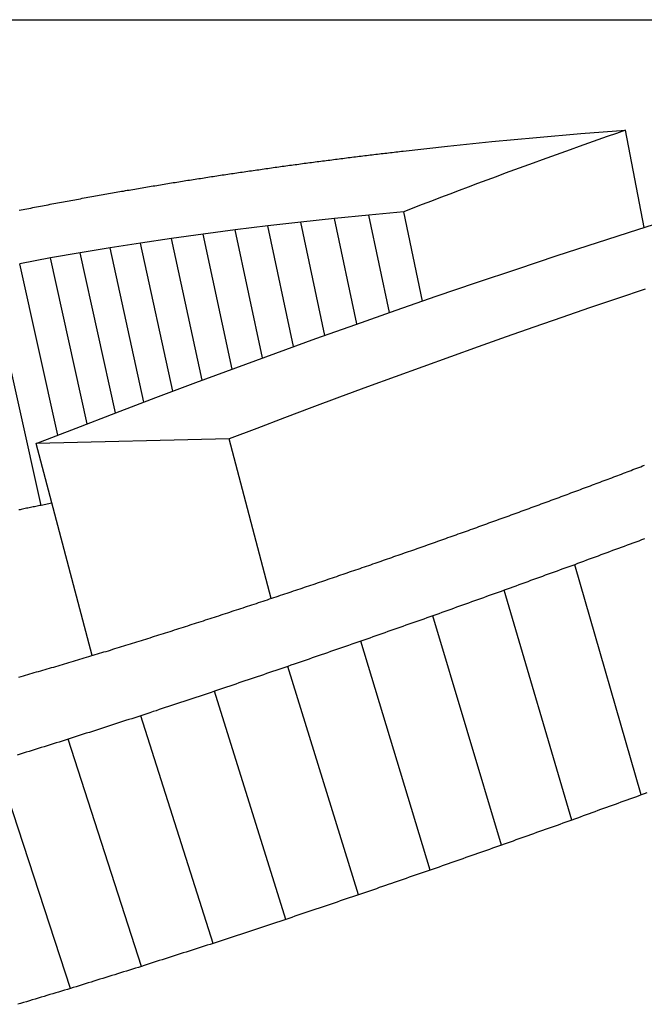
# Model space of a CAD drawing. Header units: millimetres. Extents: x 209 to 543, y 36 to 448.
# Tile 8 of 21: x 281.95 to 283.23, y 436.63 to 438.64. Entities that reach past the tile are written whole.
import ezdxf

# ---------------------------------------------------------------- set-up
doc = ezdxf.new("R2010")
doc.units = ezdxf.units.MM
doc.layers.add('Detail', color=2, linetype='Continuous')

msp = doc.modelspace()

# ---------------------------------------------------------------- linework, layer by layer
at = {"layer": 'Detail'}
for p, q in [((271.3039, 438.6448), (283.2717, 438.6448)), ((282.919, 438.395), (283.0101, 438.4036)), ((283.0101, 438.4036), (283.1013, 438.4114)), ((283.1013, 438.4114), (283.1929, 438.4186)), ((283.2305, 438.2192), (283.1929, 438.4186)), ((282.7378, 438.3758), (282.8283, 438.3857)), ((282.8283, 438.3857), (282.919, 438.395)), ((282.6675, 438.2447), (282.5973, 438.2376)), ((282.7388, 438.2514), (282.6675, 438.2447)), ((282.7096, 438.045), (282.6675, 438.2447)), ((282.7773, 438.0685), (282.7388, 438.2514)), ((282.4604, 438.2223), (282.3936, 438.2141)), ((282.5283, 438.2301), (282.4604, 438.2223)), ((282.5132, 437.9751), (282.4604, 438.2223)), ((282.5973, 438.2376), (282.5283, 438.2301)), ((282.5776, 437.9983), (282.5283, 438.2301)), ((282.6431, 438.0216), (282.5973, 438.2376)), ((282.328, 438.2055), (282.2635, 438.1966)), ((282.3936, 438.2141), (282.328, 438.2055)), ((282.3876, 437.9292), (282.328, 438.2055)), ((282.4498, 437.9521), (282.3936, 438.2141)), ((282.2001, 438.1873), (282.1379, 438.1776)), ((282.2635, 438.1966), (282.2001, 438.1873)), ((282.2662, 437.884), (282.2001, 438.1873)), ((282.3264, 437.9065), (282.2635, 438.1966)), ((282.0769, 438.1675), (282.0156, 438.1567)), ((282.1379, 438.1776), (282.0769, 438.1675)), ((282.1491, 437.8396), (282.0769, 438.1675)), ((282.2071, 437.8617), (282.1379, 438.1776)), ((282.0156, 438.1567), (281.9529, 438.145)), ((282.0311, 437.7939), (281.9529, 438.145)), ((282.0909, 437.8171), (282.0156, 438.1567)), ((281.9968, 437.6501), (281.8886, 438.1324)), ((282.3815, 437.7862), (281.9867, 437.7765)), ((282.101, 437.3425), (281.9867, 437.7765)), ((282.4673, 437.4594), (282.3815, 437.7862)), ((282.0188, 437.6544), (281.9968, 437.6501)), ((283.2246, 437.057), (283.0887, 437.5286)), ((283.0824, 437.0053), (282.9443, 437.4761)), ((282.9385, 436.954), (282.7983, 437.4238)), ((282.793, 436.903), (282.6508, 437.3719)), ((282.646, 436.8523), (282.5018, 437.3203)), ((282.4973, 436.8021), (282.3512, 437.2692)), ((282.3487, 436.753), (282.2007, 437.2192)), ((282.2018, 436.7058), (282.052, 437.1711)), ((282.0565, 436.6605), (281.9051, 437.1251))]:
    msp.add_line(p, q, dxfattribs=at)
at = {"layer": 'Detail', "flags": 128}
for points in [[(283.1929, 438.4186), (283.1739, 438.412), (283.1549, 438.4053), (283.1359, 438.3986), (283.117, 438.3919), (283.098, 438.3852), (283.0791, 438.3784), (283.0601, 438.3716), (283.0412, 438.3648), (283.0222, 438.3579), (283.0033, 438.351), (282.9844, 438.3441), (282.9654, 438.3371), (282.9465, 438.3302), (282.9276, 438.3232), (282.9087, 438.3161), (282.8898, 438.309), (282.8709, 438.3019), (282.852, 438.2948), (282.8331, 438.2877), (282.8143, 438.2805), (282.7954, 438.2732), (282.7765, 438.266), (282.7577, 438.2587), (282.7388, 438.2514)], [(282.5576, 438.3536), (282.5614, 438.3541), (282.5651, 438.3546), (282.5688, 438.355), (282.5726, 438.3555), (282.5763, 438.356), (282.5801, 438.3565), (282.5838, 438.3569), (282.5876, 438.3574), (282.5913, 438.3579), (282.5951, 438.3584), (282.5988, 438.3589), (282.6026, 438.3593), (282.6063, 438.3598), (282.6101, 438.3603), (282.6138, 438.3608), (282.6176, 438.3612), (282.6213, 438.3617), (282.6251, 438.3622), (282.6288, 438.3627), (282.6326, 438.3631), (282.6363, 438.3636), (282.6401, 438.3641), (282.6438, 438.3646), (282.6476, 438.365)], [(282.6476, 438.365), (282.6513, 438.3655), (282.6551, 438.3659), (282.6588, 438.3664), (282.6626, 438.3668), (282.6663, 438.3673), (282.6701, 438.3677), (282.6739, 438.3682), (282.6776, 438.3686), (282.6814, 438.3691), (282.6851, 438.3695), (282.6889, 438.37), (282.6927, 438.3704), (282.6964, 438.3709), (282.7002, 438.3713), (282.7039, 438.3717), (282.7077, 438.3722), (282.7115, 438.3726), (282.7152, 438.3731), (282.719, 438.3735), (282.7227, 438.374), (282.7265, 438.3744), (282.7303, 438.3749), (282.734, 438.3753), (282.7378, 438.3758)], [(282.3785, 438.3284), (282.3823, 438.329), (282.386, 438.3295), (282.3897, 438.33), (282.3934, 438.3306), (282.3972, 438.3311), (282.4009, 438.3317), (282.4046, 438.3322), (282.4083, 438.3328), (282.4121, 438.3333), (282.4158, 438.3338), (282.4195, 438.3344), (282.4232, 438.3349), (282.427, 438.3355), (282.4307, 438.336), (282.4344, 438.3365), (282.4381, 438.3371), (282.4419, 438.3376), (282.4456, 438.3382), (282.4493, 438.3387), (282.453, 438.3392), (282.4567, 438.3398), (282.4605, 438.3403), (282.4642, 438.3409), (282.4679, 438.3414)], [(282.4679, 438.3414), (282.4717, 438.3419), (282.4754, 438.3424), (282.4791, 438.3429), (282.4829, 438.3434), (282.4866, 438.3439), (282.4903, 438.3445), (282.4941, 438.345), (282.4978, 438.3455), (282.5016, 438.346), (282.5053, 438.3465), (282.509, 438.347), (282.5128, 438.3475), (282.5165, 438.348), (282.5202, 438.3485), (282.524, 438.349), (282.5277, 438.3495), (282.5314, 438.35), (282.5352, 438.3506), (282.5389, 438.3511), (282.5427, 438.3516), (282.5464, 438.3521), (282.5501, 438.3526), (282.5539, 438.3531), (282.5576, 438.3536)], [(282.2894, 438.3147), (282.2931, 438.3152), (282.2969, 438.3158), (282.3006, 438.3164), (282.3043, 438.317), (282.308, 438.3175), (282.3117, 438.3181), (282.3154, 438.3187), (282.3191, 438.3193), (282.3228, 438.3198), (282.3266, 438.3204), (282.3303, 438.321), (282.334, 438.3216), (282.3377, 438.3221), (282.3414, 438.3227), (282.3451, 438.3233), (282.3488, 438.3238), (282.3525, 438.3244), (282.3563, 438.325), (282.36, 438.3256), (282.3637, 438.3261), (282.3674, 438.3267), (282.3711, 438.3273), (282.3748, 438.3278), (282.3785, 438.3284)], [(282.1996, 438.2999), (282.2034, 438.3005), (282.2071, 438.3011), (282.2108, 438.3017), (282.2146, 438.3024), (282.2183, 438.303), (282.2221, 438.3036), (282.2258, 438.3042), (282.2296, 438.3048), (282.2333, 438.3054), (282.237, 438.3061), (282.2408, 438.3067), (282.2445, 438.3073), (282.2483, 438.3079), (282.252, 438.3085), (282.2557, 438.3091), (282.2595, 438.3098), (282.2632, 438.3104), (282.267, 438.311), (282.2707, 438.3116), (282.2745, 438.3122), (282.2782, 438.3128), (282.2819, 438.3134), (282.2857, 438.314), (282.2894, 438.3147)], [(282.015, 438.2667), (282.0189, 438.2674), (282.0228, 438.2681), (282.0267, 438.2689), (282.0305, 438.2696), (282.0344, 438.2703), (282.0383, 438.271), (282.0422, 438.2717), (282.0461, 438.2725), (282.0499, 438.2732), (282.0538, 438.2739), (282.0577, 438.2746), (282.0616, 438.2753), (282.0655, 438.276), (282.0693, 438.2768), (282.0732, 438.2775), (282.0771, 438.2782), (282.081, 438.2789), (282.0849, 438.2796), (282.0888, 438.2803), (282.0926, 438.2811), (282.0965, 438.2818), (282.1004, 438.2825), (282.1043, 438.2832), (282.1082, 438.2839)], [(282.1082, 438.2839), (282.112, 438.2846), (282.1158, 438.2853), (282.1196, 438.2859), (282.1234, 438.2866), (282.1272, 438.2873), (282.131, 438.2879), (282.1348, 438.2886), (282.1386, 438.2893), (282.1425, 438.2899), (282.1463, 438.2906), (282.1501, 438.2913), (282.1539, 438.2919), (282.1577, 438.2926), (282.1615, 438.2933), (282.1653, 438.2939), (282.1691, 438.2946), (282.1729, 438.2953), (282.1767, 438.2959), (282.1806, 438.2966), (282.1844, 438.2972), (282.1882, 438.2979), (282.192, 438.2986), (282.1958, 438.2992), (282.1996, 438.2999)], [(281.9518, 438.2544), (281.9558, 438.2552), (281.9597, 438.2559), (281.9637, 438.2567), (281.9676, 438.2575), (281.9716, 438.2582), (281.9755, 438.259), (281.9795, 438.2598), (281.9834, 438.2606), (281.9874, 438.2613), (281.9913, 438.2621), (281.9953, 438.2629), (281.9992, 438.2636), (282.0032, 438.2644), (282.0071, 438.2652), (282.0111, 438.2659), (282.015, 438.2667)], [(281.9867, 437.7765), (282.0681, 437.8083), (282.1497, 437.8398), (282.2313, 437.8709), (282.3131, 437.9016), (282.3949, 437.9319), (282.4768, 437.9619), (282.5589, 437.9916), (282.641, 438.0208), (282.7232, 438.0497), (282.8054, 438.0782), (282.8878, 438.1064), (282.9702, 438.1341), (283.0528, 438.1615), (283.1354, 438.1886), (283.2181, 438.2152), (283.3009, 438.2415)], [(283.233, 438.093), (283.1759, 438.0738), (283.1189, 438.0543), (283.062, 438.0347), (283.005, 438.0149), (282.9481, 437.995), (282.8913, 437.9749), (282.8345, 437.9546), (282.7777, 437.9341), (282.721, 437.9135), (282.6643, 437.8927), (282.6076, 437.8717), (282.551, 437.8506), (282.4945, 437.8293), (282.438, 437.8078), (282.3815, 437.7862)], [(283.1687, 437.7083), (283.1727, 437.7098), (283.1766, 437.7113), (283.1805, 437.7128), (283.1844, 437.7143), (283.1883, 437.7158), (283.1923, 437.7173), (283.1962, 437.7188), (283.2001, 437.7203), (283.204, 437.7218), (283.2079, 437.7233), (283.2119, 437.7248), (283.2158, 437.7263), (283.2197, 437.7278), (283.2236, 437.7293), (283.2275, 437.7308), (283.2315, 437.7323)], [(283.0729, 437.6723), (283.0769, 437.6739), (283.0809, 437.6754), (283.0848, 437.6769), (283.0888, 437.6784), (283.0928, 437.6799), (283.0968, 437.6814), (283.1008, 437.6829), (283.1048, 437.6844), (283.1088, 437.6859), (283.1128, 437.6874), (283.1168, 437.6889), (283.1208, 437.6904), (283.1248, 437.6919), (283.1288, 437.6934), (283.1328, 437.6949), (283.1368, 437.6964), (283.1408, 437.6978), (283.1448, 437.6993), (283.1488, 437.7008), (283.1528, 437.7023), (283.1568, 437.7038), (283.1607, 437.7053), (283.1647, 437.7068), (283.1687, 437.7083)], [(282.9752, 437.6364), (282.9793, 437.6379), (282.9833, 437.6394), (282.9874, 437.6409), (282.9915, 437.6424), (282.9955, 437.6439), (282.9996, 437.6454), (283.0037, 437.6469), (283.0078, 437.6484), (283.0118, 437.6499), (283.0159, 437.6514), (283.02, 437.6529), (283.024, 437.6544), (283.0281, 437.6559), (283.0322, 437.6574), (283.0362, 437.6589), (283.0403, 437.6604), (283.0444, 437.6619), (283.0484, 437.6634), (283.0525, 437.6649), (283.0566, 437.6664), (283.0607, 437.6679), (283.0647, 437.6694), (283.0688, 437.6709), (283.0729, 437.6723)], [(281.9968, 437.6501), (281.9941, 437.6496), (281.9914, 437.649), (281.9887, 437.6485), (281.986, 437.6479), (281.9833, 437.6473), (281.9806, 437.6468), (281.9779, 437.6462), (281.9752, 437.6457), (281.9725, 437.6451), (281.9697, 437.6446), (281.967, 437.644), (281.9643, 437.6434), (281.9616, 437.6429), (281.9589, 437.6423), (281.9562, 437.6418), (281.9535, 437.6412), (281.9508, 437.6406)], [(282.8757, 437.6004), (282.8799, 437.6019), (282.884, 437.6034), (282.8882, 437.605), (282.8923, 437.6065), (282.8965, 437.608), (282.9006, 437.6095), (282.9047, 437.611), (282.9089, 437.6125), (282.913, 437.614), (282.9172, 437.6155), (282.9213, 437.617), (282.9255, 437.6185), (282.9296, 437.62), (282.9337, 437.6215), (282.9379, 437.623), (282.942, 437.6245), (282.9462, 437.6259), (282.9503, 437.6274), (282.9545, 437.6289), (282.9586, 437.6304), (282.9628, 437.6319), (282.9669, 437.6334), (282.9711, 437.6349), (282.9752, 437.6364)], [(282.7745, 437.5645), (282.7787, 437.566), (282.7829, 437.5675), (282.7871, 437.569), (282.7913, 437.5705), (282.7956, 437.572), (282.7998, 437.5735), (282.804, 437.575), (282.8082, 437.5765), (282.8124, 437.578), (282.8167, 437.5795), (282.8209, 437.581), (282.8251, 437.5825), (282.8293, 437.584), (282.8335, 437.5855), (282.8377, 437.587), (282.842, 437.5885), (282.8462, 437.59), (282.8504, 437.5915), (282.8546, 437.593), (282.8588, 437.5945), (282.8631, 437.596), (282.8673, 437.5975), (282.8715, 437.5989), (282.8757, 437.6004)], [(283.2316, 437.5814), (283.2256, 437.5792), (283.2196, 437.577), (283.2137, 437.5748), (283.2077, 437.5726), (283.2018, 437.5704), (283.1958, 437.5683), (283.1899, 437.5661), (283.1839, 437.5639), (283.1779, 437.5617), (283.172, 437.5595), (283.166, 437.5573), (283.1601, 437.5551), (283.1541, 437.5529), (283.1482, 437.5507), (283.1422, 437.5485), (283.1363, 437.5463), (283.1303, 437.5441), (283.1244, 437.5419), (283.1184, 437.5397), (283.1125, 437.5375), (283.1065, 437.5352), (283.1006, 437.533), (283.0946, 437.5308), (283.0887, 437.5286)], [(282.6714, 437.5286), (282.6757, 437.5301), (282.68, 437.5316), (282.6843, 437.5331), (282.6886, 437.5346), (282.6929, 437.5361), (282.6972, 437.5376), (282.7015, 437.5391), (282.7057, 437.5406), (282.71, 437.5421), (282.7143, 437.5436), (282.7186, 437.5451), (282.7229, 437.5466), (282.7272, 437.5481), (282.7315, 437.5496), (282.7358, 437.5511), (282.7401, 437.5526), (282.7444, 437.5541), (282.7487, 437.5555), (282.753, 437.557), (282.7573, 437.5585), (282.7616, 437.56), (282.7659, 437.5615), (282.7702, 437.563), (282.7745, 437.5645)], [(282.5665, 437.4927), (282.5709, 437.4942), (282.5753, 437.4957), (282.5796, 437.4972), (282.584, 437.4987), (282.5884, 437.5002), (282.5927, 437.5017), (282.5971, 437.5032), (282.6015, 437.5047), (282.6059, 437.5062), (282.6102, 437.5077), (282.6146, 437.5092), (282.619, 437.5107), (282.6233, 437.5122), (282.6277, 437.5137), (282.6321, 437.5152), (282.6364, 437.5166), (282.6408, 437.5181), (282.6452, 437.5196), (282.6495, 437.5211), (282.6539, 437.5226), (282.6583, 437.5241), (282.6627, 437.5256), (282.667, 437.5271), (282.6714, 437.5286)], [(283.0887, 437.5286), (283.0827, 437.5264), (283.0766, 437.5243), (283.0706, 437.5221), (283.0646, 437.5199), (283.0586, 437.5177), (283.0525, 437.5155), (283.0465, 437.5134), (283.0405, 437.5112), (283.0345, 437.509), (283.0285, 437.5068), (283.0225, 437.5046), (283.0164, 437.5024), (283.0104, 437.5002), (283.0044, 437.4981), (282.9984, 437.4959), (282.9924, 437.4937), (282.9864, 437.4915), (282.9803, 437.4893), (282.9743, 437.4871), (282.9683, 437.4849), (282.9623, 437.4827), (282.9563, 437.4805), (282.9503, 437.4783), (282.9443, 437.4761)], [(282.4599, 437.4569), (282.4643, 437.4584), (282.4687, 437.4599), (282.4732, 437.4614), (282.4776, 437.4629), (282.4821, 437.4644), (282.4865, 437.4659), (282.491, 437.4673), (282.4954, 437.4688), (282.4999, 437.4703), (282.5043, 437.4718), (282.5087, 437.4733), (282.5132, 437.4748), (282.5176, 437.4763), (282.5221, 437.4778), (282.5265, 437.4793), (282.531, 437.4808), (282.5354, 437.4823), (282.5399, 437.4838), (282.5443, 437.4853), (282.5488, 437.4867), (282.5532, 437.4882), (282.5576, 437.4897), (282.5621, 437.4912), (282.5665, 437.4927)], [(282.9443, 437.4761), (282.9382, 437.4739), (282.9321, 437.4717), (282.926, 437.4696), (282.9199, 437.4674), (282.9138, 437.4652), (282.9078, 437.4631), (282.9017, 437.4609), (282.8956, 437.4587), (282.8895, 437.4566), (282.8834, 437.4544), (282.8773, 437.4522), (282.8713, 437.45), (282.8652, 437.4478), (282.8591, 437.4457), (282.853, 437.4435), (282.8469, 437.4413), (282.8409, 437.4391), (282.8348, 437.4369), (282.8287, 437.4348), (282.8226, 437.4326), (282.8166, 437.4304), (282.8105, 437.4282), (282.8044, 437.426), (282.7983, 437.4238)], [(282.3514, 437.4211), (282.3559, 437.4226), (282.3604, 437.4241), (282.3649, 437.4256), (282.3694, 437.4271), (282.374, 437.4286), (282.3785, 437.4301), (282.383, 437.4316), (282.3875, 437.4331), (282.392, 437.4346), (282.3966, 437.436), (282.4011, 437.4375), (282.4056, 437.439), (282.4101, 437.4405), (282.4146, 437.442), (282.4192, 437.4435), (282.4237, 437.445), (282.4282, 437.4465), (282.4327, 437.448), (282.4372, 437.4494), (282.4418, 437.4509), (282.4463, 437.4524), (282.4508, 437.4539), (282.4553, 437.4554), (282.4599, 437.4569)], [(282.2424, 437.3861), (282.2469, 437.3875), (282.2515, 437.389), (282.256, 437.3905), (282.2605, 437.3919), (282.2651, 437.3934), (282.2696, 437.3949), (282.2742, 437.3963), (282.2787, 437.3978), (282.2832, 437.3993), (282.2878, 437.4007), (282.2923, 437.4022), (282.2969, 437.4036), (282.3014, 437.4051), (282.3059, 437.4066), (282.3105, 437.408), (282.315, 437.4095), (282.3196, 437.4109), (282.3241, 437.4124), (282.3287, 437.4138), (282.3332, 437.4153), (282.3377, 437.4167), (282.3423, 437.4182), (282.3468, 437.4197), (282.3514, 437.4211)], [(282.7983, 437.4238), (282.7922, 437.4216), (282.786, 437.4195), (282.7799, 437.4173), (282.7737, 437.4152), (282.7676, 437.413), (282.7614, 437.4109), (282.7553, 437.4087), (282.7491, 437.4066), (282.743, 437.4044), (282.7368, 437.4022), (282.7307, 437.4001), (282.7246, 437.3979), (282.7184, 437.3958), (282.7123, 437.3936), (282.7061, 437.3914), (282.7, 437.3893), (282.6938, 437.3871), (282.6877, 437.3849), (282.6815, 437.3827), (282.6754, 437.3806), (282.6693, 437.3784), (282.6631, 437.3762), (282.657, 437.374), (282.6508, 437.3719)], [(282.1343, 437.3524), (282.1388, 437.3538), (282.1433, 437.3553), (282.1478, 437.3567), (282.1523, 437.3581), (282.1568, 437.3595), (282.1613, 437.3609), (282.1658, 437.3623), (282.1703, 437.3637), (282.1748, 437.3651), (282.1793, 437.3665), (282.1838, 437.3679), (282.1883, 437.3693), (282.1928, 437.3707), (282.1973, 437.3721), (282.2018, 437.3735), (282.2063, 437.3749), (282.2108, 437.3763), (282.2153, 437.3777), (282.2199, 437.3791), (282.2244, 437.3805), (282.2289, 437.3819), (282.2334, 437.3833), (282.2379, 437.3847), (282.2424, 437.3861)], [(282.0269, 437.3203), (282.0314, 437.3216), (282.0359, 437.3229), (282.0403, 437.3243), (282.0448, 437.3256), (282.0493, 437.327), (282.0537, 437.3283), (282.0582, 437.3297), (282.0627, 437.331), (282.0672, 437.3324), (282.0716, 437.3337), (282.0761, 437.335), (282.0806, 437.3364), (282.085, 437.3377), (282.0895, 437.3391), (282.094, 437.3404), (282.0985, 437.3417), (282.1029, 437.3431), (282.1074, 437.3444), (282.1119, 437.3458), (282.1164, 437.3471), (282.1208, 437.3484), (282.1253, 437.3498), (282.1298, 437.3511), (282.1343, 437.3524)], [(282.6508, 437.3719), (282.6446, 437.3697), (282.6384, 437.3676), (282.6322, 437.3655), (282.626, 437.3633), (282.6198, 437.3612), (282.6135, 437.359), (282.6073, 437.3569), (282.6011, 437.3548), (282.5949, 437.3526), (282.5887, 437.3505), (282.5825, 437.3483), (282.5763, 437.3462), (282.5701, 437.344), (282.5639, 437.3419), (282.5577, 437.3397), (282.5514, 437.3376), (282.5452, 437.3354), (282.539, 437.3333), (282.5328, 437.3311), (282.5266, 437.3289), (282.5204, 437.3268), (282.5142, 437.3246), (282.508, 437.3225), (282.5018, 437.3203)], [(281.9514, 437.2985), (281.9559, 437.2998), (281.9603, 437.3011), (281.9648, 437.3024), (281.9692, 437.3037), (281.9736, 437.3049), (281.9781, 437.3062), (281.9825, 437.3075), (281.9869, 437.3088), (281.9914, 437.31), (281.9958, 437.3113), (282.0003, 437.3126), (282.0047, 437.3139), (282.0091, 437.3152), (282.0136, 437.3164), (282.018, 437.3177), (282.0225, 437.319), (282.0269, 437.3203)], [(282.5018, 437.3203), (282.4955, 437.3182), (282.4892, 437.3161), (282.483, 437.3139), (282.4767, 437.3118), (282.4704, 437.3097), (282.4641, 437.3076), (282.4578, 437.3055), (282.4516, 437.3033), (282.4453, 437.3012), (282.439, 437.2991), (282.4327, 437.2969), (282.4265, 437.2948), (282.4202, 437.2927), (282.4139, 437.2906), (282.4076, 437.2884), (282.4014, 437.2863), (282.3951, 437.2841), (282.3888, 437.282), (282.3826, 437.2799), (282.3763, 437.2777), (282.37, 437.2756), (282.3637, 437.2735), (282.3575, 437.2713), (282.3512, 437.2692)], [(282.3512, 437.2692), (282.3449, 437.2671), (282.3387, 437.265), (282.3324, 437.2629), (282.3261, 437.2609), (282.3198, 437.2588), (282.3136, 437.2567), (282.3073, 437.2546), (282.301, 437.2526), (282.2947, 437.2505), (282.2885, 437.2484), (282.2822, 437.2463), (282.2759, 437.2442), (282.2697, 437.2422), (282.2634, 437.2401), (282.2571, 437.238), (282.2508, 437.2359), (282.2446, 437.2338), (282.2383, 437.2317), (282.232, 437.2296), (282.2258, 437.2276), (282.2195, 437.2255), (282.2132, 437.2234), (282.207, 437.2213), (282.2007, 437.2192)], [(282.2007, 437.2192), (282.1945, 437.2172), (282.1883, 437.2152), (282.1821, 437.2132), (282.1759, 437.2112), (282.1697, 437.2092), (282.1635, 437.2072), (282.1573, 437.2052), (282.1511, 437.2032), (282.1449, 437.2012), (282.1387, 437.1992), (282.1325, 437.1972), (282.1263, 437.1952), (282.1201, 437.1932), (282.1139, 437.1912), (282.1078, 437.1892), (282.1016, 437.1872), (282.0954, 437.1852), (282.0892, 437.1832), (282.083, 437.1812), (282.0768, 437.1792), (282.0706, 437.1772), (282.0644, 437.1752), (282.0582, 437.1731), (282.052, 437.1711)], [(282.052, 437.1711), (282.0459, 437.1692), (282.0398, 437.1673), (282.0336, 437.1654), (282.0275, 437.1635), (282.0214, 437.1616), (282.0153, 437.1597), (282.0091, 437.1578), (282.003, 437.1558), (281.9969, 437.1539), (281.9908, 437.152), (281.9846, 437.1501), (281.9785, 437.1482), (281.9724, 437.1463), (281.9663, 437.1443), (281.9602, 437.1424), (281.954, 437.1405), (281.9479, 437.1386)], [(283.2246, 437.057), (283.2187, 437.0548), (283.2128, 437.0527), (283.2068, 437.0505), (283.2009, 437.0484), (283.195, 437.0463), (283.189, 437.0441), (283.1831, 437.042), (283.1772, 437.0398), (283.1713, 437.0377), (283.1653, 437.0355), (283.1594, 437.0334), (283.1535, 437.0312), (283.1475, 437.0291), (283.1416, 437.0269), (283.1357, 437.0248), (283.1298, 437.0226), (283.1238, 437.0205), (283.1179, 437.0183), (283.112, 437.0162), (283.106, 437.014), (283.1001, 437.0118), (283.0942, 437.0097), (283.0883, 437.0075), (283.0824, 437.0053)], [(283.2364, 437.0613), (283.2305, 437.0591), (283.2246, 437.057)], [(283.0824, 437.0053), (283.0764, 437.0032), (283.0704, 437.0011), (283.0644, 436.999), (283.0584, 436.9968), (283.0524, 436.9947), (283.0464, 436.9926), (283.0404, 436.9904), (283.0344, 436.9883), (283.0284, 436.9862), (283.0224, 436.984), (283.0164, 436.9819), (283.0104, 436.9798), (283.0044, 436.9776), (282.9984, 436.9755), (282.9924, 436.9733), (282.9864, 436.9712), (282.9804, 436.969), (282.9744, 436.9669), (282.9684, 436.9648), (282.9625, 436.9626), (282.9565, 436.9605), (282.9505, 436.9583), (282.9445, 436.9561), (282.9385, 436.954)], [(282.9385, 436.954), (282.9324, 436.9519), (282.9264, 436.9498), (282.9203, 436.9477), (282.9142, 436.9455), (282.9082, 436.9434), (282.9021, 436.9413), (282.896, 436.9392), (282.89, 436.9371), (282.8839, 436.9349), (282.8779, 436.9328), (282.8718, 436.9307), (282.8657, 436.9286), (282.8597, 436.9264), (282.8536, 436.9243), (282.8476, 436.9222), (282.8415, 436.9201), (282.8354, 436.9179), (282.8294, 436.9158), (282.8233, 436.9137), (282.8173, 436.9115), (282.8112, 436.9094), (282.8051, 436.9072), (282.7991, 436.9051), (282.793, 436.903)], [(282.793, 436.903), (282.7869, 436.9009), (282.7808, 436.8988), (282.7746, 436.8967), (282.7685, 436.8946), (282.7624, 436.8925), (282.7563, 436.8904), (282.7501, 436.8883), (282.744, 436.8862), (282.7379, 436.884), (282.7317, 436.8819), (282.7256, 436.8798), (282.7195, 436.8777), (282.7134, 436.8756), (282.7072, 436.8735), (282.7011, 436.8714), (282.695, 436.8693), (282.6888, 436.8672), (282.6827, 436.865), (282.6766, 436.8629), (282.6705, 436.8608), (282.6644, 436.8587), (282.6582, 436.8566), (282.6521, 436.8544), (282.646, 436.8523)], [(282.646, 436.8523), (282.6398, 436.8502), (282.6336, 436.8481), (282.6274, 436.8461), (282.6212, 436.844), (282.615, 436.8419), (282.6088, 436.8398), (282.6026, 436.8377), (282.5964, 436.8356), (282.5902, 436.8335), (282.584, 436.8315), (282.5778, 436.8294), (282.5716, 436.8273), (282.5654, 436.8252), (282.5592, 436.8231), (282.553, 436.821), (282.5469, 436.8189), (282.5407, 436.8168), (282.5345, 436.8147), (282.5283, 436.8126), (282.5221, 436.8105), (282.5159, 436.8084), (282.5097, 436.8063), (282.5035, 436.8042), (282.4973, 436.8021)], [(282.4973, 436.8021), (282.4911, 436.8), (282.4849, 436.798), (282.4787, 436.796), (282.4725, 436.7939), (282.4663, 436.7919), (282.4601, 436.7898), (282.454, 436.7878), (282.4478, 436.7858), (282.4416, 436.7837), (282.4354, 436.7817), (282.4292, 436.7796), (282.423, 436.7776), (282.4168, 436.7755), (282.4106, 436.7735), (282.4044, 436.7714), (282.3982, 436.7694), (282.392, 436.7673), (282.3858, 436.7653), (282.3796, 436.7632), (282.3735, 436.7612), (282.3673, 436.7591), (282.3611, 436.7571), (282.3549, 436.755), (282.3487, 436.753)], [(282.3487, 436.753), (282.3426, 436.751), (282.3364, 436.749), (282.3303, 436.7471), (282.3242, 436.7451), (282.3181, 436.7432), (282.312, 436.7412), (282.3058, 436.7393), (282.2997, 436.7373), (282.2936, 436.7353), (282.2875, 436.7334), (282.2813, 436.7314), (282.2752, 436.7294), (282.2691, 436.7275), (282.263, 436.7255), (282.2569, 436.7235), (282.2507, 436.7216), (282.2446, 436.7196), (282.2385, 436.7176), (282.2324, 436.7156), (282.2263, 436.7137), (282.2201, 436.7117), (282.214, 436.7097), (282.2079, 436.7077), (282.2018, 436.7058)], [(282.2018, 436.7058), (282.1957, 436.7039), (282.1897, 436.702), (282.1836, 436.7001), (282.1776, 436.6983), (282.1715, 436.6964), (282.1655, 436.6945), (282.1594, 436.6926), (282.1533, 436.6907), (282.1473, 436.6889), (282.1412, 436.687), (282.1352, 436.6851), (282.1291, 436.6832), (282.1231, 436.6813), (282.117, 436.6794), (282.111, 436.6775), (282.1049, 436.6757), (282.0989, 436.6738), (282.0928, 436.6719), (282.0868, 436.67), (282.0807, 436.6681), (282.0747, 436.6662), (282.0686, 436.6643), (282.0626, 436.6624), (282.0565, 436.6605)], [(282.0565, 436.6605), (282.0505, 436.6587), (282.0445, 436.657), (282.0385, 436.6552), (282.0326, 436.6534), (282.0266, 436.6516), (282.0206, 436.6498), (282.0146, 436.648), (282.0086, 436.6462), (282.0026, 436.6444), (281.9966, 436.6426), (281.9907, 436.6408), (281.9847, 436.639), (281.9787, 436.6372), (281.9727, 436.6354), (281.9667, 436.6336), (281.9607, 436.6318), (281.9548, 436.63), (281.9488, 436.6282)]]:
    msp.add_lwpolyline(points, dxfattribs=at)

doc.saveas('drawing.dxf')
